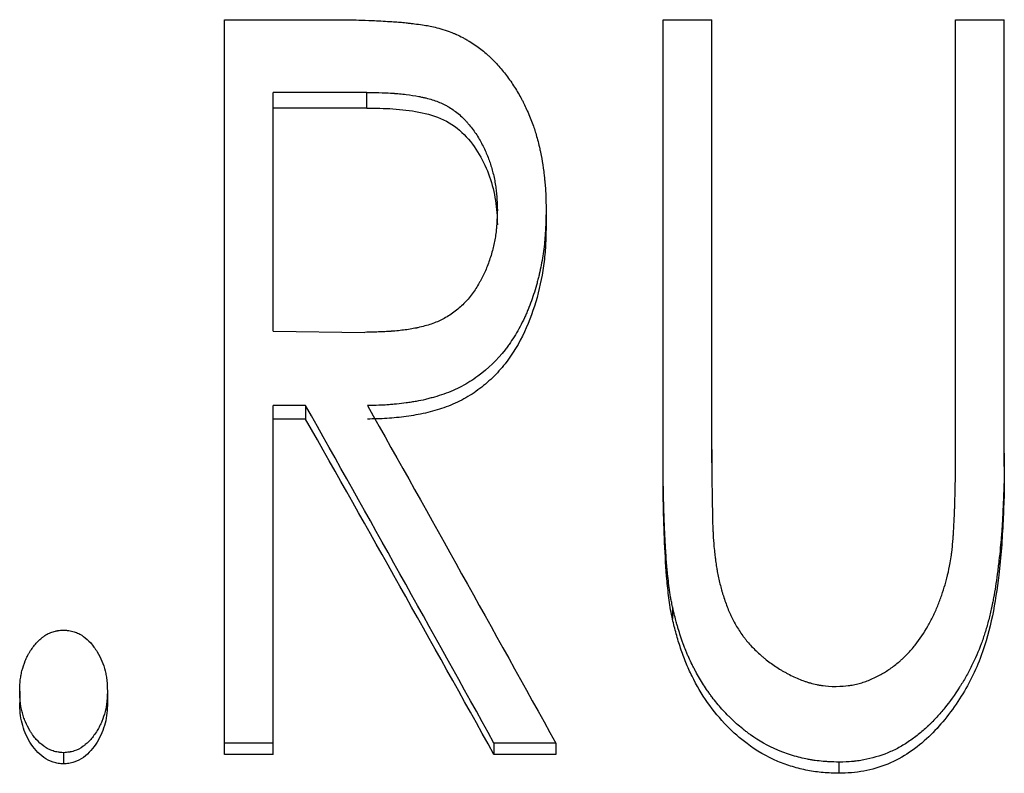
# Model space of a CAD drawing. Header units: millimetres. Extents: x -150 to 245, y -74 to 150.
# Tile 16 of 20: x 0.52 to 12.17, y 19.53 to 28.45. Entities that reach past the tile are written whole.
import ezdxf

# ---------------------------------------------------------------- set-up
doc = ezdxf.new("R2010")
doc.units = ezdxf.units.MM

msp = doc.modelspace()

# ---------------------------------------------------------------- linework, layer by layer
at = {"color": 7, "linetype": 'Continuous', "lineweight": 25}
for p, q in [((2.942, 28.454), (4.156, 28.454)), ((2.942, 19.757), (2.942, 28.454)), ((8.135, 28.454), (8.712, 28.454)), ((8.135, 23.168), (8.135, 28.454)), ((8.712, 23.209), (8.712, 28.454)), ((11.596, 23.366), (11.596, 28.454)), ((11.596, 28.454), (12.173, 28.454)), ((12.173, 23.168), (12.173, 28.454)), ((4.628, 27.593), (3.519, 27.593)), ((3.519, 24.766), (3.519, 27.593)), ((4.628, 27.408), (4.628, 27.593)), ((4.628, 27.408), (3.519, 27.408)), ((6.173, 26.026), (6.173, 26.202)), ((6.75, 26.2), (6.75, 26.024)), ((3.519, 24.766), (4.603, 24.754)), ((3.903, 23.888), (3.519, 23.888)), ((3.519, 19.757), (3.519, 23.888)), ((3.903, 23.888), (3.903, 23.727)), ((3.903, 23.727), (3.519, 23.727)), ((8.246, 21.504), (8.246, 21.359)), ((0.519, 20.506), (0.519, 20.368)), ((1.558, 20.506), (1.558, 20.368)), ((3.519, 19.891), (2.942, 19.891)), ((6.133, 19.891), (6.133, 19.757)), ((6.865, 19.891), (6.133, 19.891)), ((6.865, 19.891), (6.865, 19.757)), ((1.038, 19.779), (1.038, 19.646)), ((3.519, 19.757), (2.942, 19.757)), ((6.865, 19.757), (6.133, 19.757)), ((10.215, 19.667), (10.215, 19.535))]:
    msp.add_line(p, q, dxfattribs=at)
for points, knots in [([(4.156, 28.454), (4.235, 28.454), (4.303, 28.454), (4.39, 28.453), (4.416, 28.452), (4.451, 28.452), (4.462, 28.452), (4.478, 28.452), (4.483, 28.451), (4.492, 28.451), (4.496, 28.451), (4.543, 28.45), (4.593, 28.449), (4.708, 28.444), (4.774, 28.44), (4.92, 28.432), (4.977, 28.428), (5.041, 28.423), (5.066, 28.42), (5.109, 28.416), (5.124, 28.414), (5.156, 28.41), (5.174, 28.408), (5.226, 28.402), (5.258, 28.398), (5.314, 28.39), (5.341, 28.385), (5.405, 28.373), (5.461, 28.359), (5.529, 28.34)], [0, 0, 0, 0, 0.125, 0.125, 0.1875, 0.1875, 0.21875, 0.21875, 0.234375, 0.234375, 0.25, 0.25, 0.375, 0.375, 0.5, 0.5, 0.625, 0.625, 0.6875, 0.6875, 0.71875, 0.71875, 0.75, 0.75, 0.8125, 0.8125, 0.875, 0.875, 1, 1, 1, 1]), ([(5.529, 28.34), (5.565, 28.328), (5.596, 28.317), (5.636, 28.302), (5.648, 28.297), (5.664, 28.29), (5.67, 28.288), (5.677, 28.285), (5.68, 28.283), (5.684, 28.281), (5.686, 28.281), (5.713, 28.268), (5.737, 28.256), (5.775, 28.237), (5.787, 28.23), (5.813, 28.215), (5.826, 28.207), (5.864, 28.185), (5.888, 28.169), (5.934, 28.138), (5.957, 28.121), (5.999, 28.089), (6.02, 28.072), (6.051, 28.044), (6.062, 28.035), (6.083, 28.015), (6.094, 28.005), (6.143, 27.956), (6.181, 27.916), (6.235, 27.853), (6.252, 27.831), (6.286, 27.788), (6.302, 27.766), (6.351, 27.697), (6.381, 27.65), (6.423, 27.58), (6.437, 27.557), (6.456, 27.521), (6.463, 27.509), (6.472, 27.492), (6.475, 27.486), (6.481, 27.474), (6.484, 27.467), (6.508, 27.419), (6.53, 27.37), (6.565, 27.285), (6.576, 27.258), (6.595, 27.207), (6.604, 27.182), (6.625, 27.118), (6.64, 27.068), (6.661, 26.983), (6.669, 26.952), (6.678, 26.91), (6.681, 26.897), (6.687, 26.871), (6.69, 26.858), (6.701, 26.801), (6.709, 26.752), (6.72, 26.672), (6.724, 26.644), (6.728, 26.6), (6.73, 26.586), (6.732, 26.563), (6.733, 26.556), (6.734, 26.54), (6.735, 26.532), (6.738, 26.497), (6.741, 26.469), (6.743, 26.429), (6.744, 26.415), (6.745, 26.396), (6.745, 26.389), (6.746, 26.379), (6.746, 26.376), (6.746, 26.369), (6.746, 26.365), (6.748, 26.327), (6.749, 26.273), (6.75, 26.2)], [0, 0, 0, 0, 0.03125, 0.03125, 0.046875, 0.046875, 0.054688, 0.054688, 0.058594, 0.058594, 0.0625, 0.0625, 0.09375, 0.09375, 0.109375, 0.109375, 0.125, 0.125, 0.15625, 0.15625, 0.1875, 0.1875, 0.21875, 0.21875, 0.234375, 0.234375, 0.25, 0.25, 0.3125, 0.3125, 0.34375, 0.34375, 0.375, 0.375, 0.4375, 0.4375, 0.46875, 0.46875, 0.484375, 0.484375, 0.492188, 0.492188, 0.5, 0.5, 0.5625, 0.5625, 0.59375, 0.59375, 0.625, 0.625, 0.6875, 0.6875, 0.71875, 0.71875, 0.734375, 0.734375, 0.75, 0.75, 0.8125, 0.8125, 0.84375, 0.84375, 0.859375, 0.859375, 0.867188, 0.867188, 0.875, 0.875, 0.90625, 0.90625, 0.921875, 0.921875, 0.929688, 0.929688, 0.933594, 0.933594, 0.9375, 0.9375, 1, 1, 1, 1]), ([(4.628, 27.593), (4.766, 27.592), (4.869, 27.589), (4.938, 27.584), (4.941, 27.584), (4.944, 27.584), (4.946, 27.584), (4.95, 27.583), (4.954, 27.583), (4.964, 27.582), (4.97, 27.582), (4.99, 27.58), (5.003, 27.579), (5.042, 27.575), (5.068, 27.572), (5.145, 27.563), (5.195, 27.555), (5.25, 27.544), (5.258, 27.543), (5.272, 27.54), (5.279, 27.538), (5.299, 27.534), (5.313, 27.531), (5.352, 27.521), (5.378, 27.514), (5.451, 27.491), (5.495, 27.474), (5.546, 27.449), (5.558, 27.443), (5.58, 27.431), (5.591, 27.425), (5.622, 27.406), (5.643, 27.392), (5.704, 27.348), (5.743, 27.315), (5.789, 27.268), (5.797, 27.26), (5.813, 27.242), (5.821, 27.233), (5.845, 27.205), (5.861, 27.186), (5.905, 27.127), (5.933, 27.085), (5.971, 27.02), (5.983, 26.997), (6.006, 26.952), (6.017, 26.93), (6.048, 26.863), (6.066, 26.819), (6.096, 26.732), (6.109, 26.687), (6.133, 26.593), (6.143, 26.544), (6.153, 26.48), (6.154, 26.469), (6.158, 26.445), (6.159, 26.433), (6.163, 26.397), (6.165, 26.372), (6.167, 26.345), (6.167, 26.344), (6.168, 26.339), (6.168, 26.337), (6.168, 26.33), (6.168, 26.325), (6.169, 26.31), (6.17, 26.299), (6.171, 26.263), (6.172, 26.234), (6.173, 26.202)], [0, 0, 0, 0, 0.125, 0.125, 0.126953, 0.126953, 0.128906, 0.128906, 0.132812, 0.132812, 0.140625, 0.140625, 0.15625, 0.15625, 0.1875, 0.1875, 0.25, 0.25, 0.257812, 0.257812, 0.265625, 0.265625, 0.28125, 0.28125, 0.3125, 0.3125, 0.375, 0.375, 0.390625, 0.390625, 0.40625, 0.40625, 0.4375, 0.4375, 0.5, 0.5, 0.515625, 0.515625, 0.53125, 0.53125, 0.5625, 0.5625, 0.625, 0.625, 0.65625, 0.65625, 0.6875, 0.6875, 0.75, 0.75, 0.8125, 0.8125, 0.875, 0.875, 0.890625, 0.890625, 0.90625, 0.90625, 0.9375, 0.9375, 0.941406, 0.941406, 0.945312, 0.945312, 0.953125, 0.953125, 0.96875, 0.96875, 1, 1, 1, 1]), ([(4.628, 27.408), (4.731, 27.407), (4.938, 27.405), (5.244, 27.368), (5.545, 27.287), (5.792, 27.104), (5.967, 26.864), (6.09, 26.599), (6.147, 26.363), (6.169, 26.171), (6.172, 26.074), (6.173, 26.026)], [0, 0, 0, 0, 0.125204, 0.250352, 0.375167, 0.499743, 0.624629, 0.749703, 0.874798, 0.93739, 1, 1, 1, 1]), ([(6.173, 26.202), (6.171, 26.136), (6.168, 26.08), (6.164, 26.01), (6.162, 25.989), (6.159, 25.965), (6.159, 25.96), (6.158, 25.952), (6.158, 25.948), (6.155, 25.929), (6.154, 25.917), (6.145, 25.855), (6.135, 25.806), (6.117, 25.733), (6.111, 25.71), (6.096, 25.658), (6.088, 25.632), (6.062, 25.558), (6.044, 25.511), (6.014, 25.445), (6.004, 25.423), (5.988, 25.392), (5.983, 25.382), (5.971, 25.36), (5.965, 25.35), (5.934, 25.295), (5.907, 25.253), (5.843, 25.166), (5.81, 25.127), (5.76, 25.077), (5.741, 25.059), (5.702, 25.026), (5.681, 25.01), (5.616, 24.961), (5.572, 24.933), (5.517, 24.905), (5.507, 24.9), (5.485, 24.89), (5.474, 24.885), (5.44, 24.87), (5.416, 24.861), (5.342, 24.836), (5.289, 24.821), (5.228, 24.808), (5.226, 24.808), (5.22, 24.806), (5.217, 24.806), (5.208, 24.804), (5.202, 24.803), (5.184, 24.799), (5.172, 24.797), (5.134, 24.79), (5.109, 24.786), (5.031, 24.776), (4.976, 24.77), (4.917, 24.766), (4.917, 24.766), (4.914, 24.765), (4.913, 24.765), (4.91, 24.765), (4.908, 24.765), (4.901, 24.764), (4.896, 24.764), (4.881, 24.763), (4.87, 24.763), (4.837, 24.761), (4.813, 24.76), (4.734, 24.757), (4.673, 24.755), (4.603, 24.754)], [0, 0, 0, 0, 0.0625, 0.0625, 0.09375, 0.09375, 0.101562, 0.101562, 0.109375, 0.109375, 0.125, 0.125, 0.1875, 0.1875, 0.21875, 0.21875, 0.25, 0.25, 0.3125, 0.3125, 0.34375, 0.34375, 0.359375, 0.359375, 0.375, 0.375, 0.4375, 0.4375, 0.5, 0.5, 0.53125, 0.53125, 0.5625, 0.5625, 0.625, 0.625, 0.640625, 0.640625, 0.65625, 0.65625, 0.6875, 0.6875, 0.75, 0.75, 0.753906, 0.753906, 0.757812, 0.757812, 0.765625, 0.765625, 0.78125, 0.78125, 0.8125, 0.8125, 0.875, 0.875, 0.876953, 0.876953, 0.878906, 0.878906, 0.882812, 0.882812, 0.890625, 0.890625, 0.90625, 0.90625, 0.9375, 0.9375, 1, 1, 1, 1]), ([(6.75, 26.2), (6.749, 26.152), (6.748, 26.11), (6.746, 26.056), (6.746, 26.039), (6.745, 26.016), (6.745, 26.009), (6.744, 25.999), (6.744, 25.996), (6.744, 25.991), (6.744, 25.989), (6.744, 25.986), (6.744, 25.986), (6.742, 25.945), (6.739, 25.907), (6.735, 25.853), (6.733, 25.835), (6.731, 25.809), (6.73, 25.801), (6.728, 25.783), (6.727, 25.775), (6.717, 25.694), (6.706, 25.622), (6.685, 25.515), (6.677, 25.48), (6.665, 25.426), (6.661, 25.409), (6.652, 25.373), (6.647, 25.356), (6.623, 25.265), (6.6, 25.194), (6.563, 25.091), (6.55, 25.057), (6.529, 25.007), (6.522, 24.991), (6.512, 24.966), (6.508, 24.958), (6.501, 24.942), (6.497, 24.934), (6.46, 24.855), (6.424, 24.788), (6.367, 24.693), (6.347, 24.663), (6.317, 24.618), (6.306, 24.604), (6.291, 24.582), (6.285, 24.575), (6.275, 24.561), (6.27, 24.554), (6.172, 24.429), (6.065, 24.325), (5.881, 24.189), (5.817, 24.149), (5.717, 24.096), (5.683, 24.08), (5.613, 24.05), (5.578, 24.036), (5.504, 24.011), (5.467, 23.999), (5.412, 23.983), (5.394, 23.978), (5.366, 23.971), (5.357, 23.968), (5.339, 23.964), (5.329, 23.961), (5.287, 23.951), (5.251, 23.944), (5.194, 23.934), (5.175, 23.93), (5.145, 23.926), (5.135, 23.924), (5.115, 23.921), (5.104, 23.919), (5.057, 23.913), (5.019, 23.908), (4.961, 23.903), (4.942, 23.901), (4.913, 23.898), (4.904, 23.898), (4.889, 23.897), (4.885, 23.896), (4.877, 23.896), (4.875, 23.896), (4.87, 23.895), (4.867, 23.895), (4.813, 23.892), (4.736, 23.889), (4.635, 23.888)], [0, 0, 0, 0, 0.03125, 0.03125, 0.046875, 0.046875, 0.054688, 0.054688, 0.058594, 0.058594, 0.060547, 0.060547, 0.0625, 0.0625, 0.09375, 0.09375, 0.109375, 0.109375, 0.117188, 0.117188, 0.125, 0.125, 0.1875, 0.1875, 0.21875, 0.21875, 0.234375, 0.234375, 0.25, 0.25, 0.3125, 0.3125, 0.34375, 0.34375, 0.359375, 0.359375, 0.367188, 0.367188, 0.375, 0.375, 0.4375, 0.4375, 0.46875, 0.46875, 0.484375, 0.484375, 0.492188, 0.492188, 0.5, 0.5, 0.625, 0.625, 0.6875, 0.6875, 0.71875, 0.71875, 0.75, 0.75, 0.78125, 0.78125, 0.796875, 0.796875, 0.804688, 0.804688, 0.8125, 0.8125, 0.84375, 0.84375, 0.859375, 0.859375, 0.867188, 0.867188, 0.875, 0.875, 0.90625, 0.90625, 0.921875, 0.921875, 0.929688, 0.929688, 0.933594, 0.933594, 0.935547, 0.935547, 0.9375, 0.9375, 1, 1, 1, 1]), ([(6.75, 26.024), (6.749, 25.953), (6.746, 25.809), (6.723, 25.521), (6.653, 25.166), (6.506, 24.753), (6.318, 24.435), (6.118, 24.213), (5.946, 24.068), (5.754, 23.947), (5.577, 23.872), (5.432, 23.827), (5.284, 23.788), (5.095, 23.755), (4.866, 23.732), (4.712, 23.729), (4.635, 23.727)], [0, 0, 0, 0, 0.062546, 0.125082, 0.250084, 0.375034, 0.499878, 0.562372, 0.624889, 0.68747, 0.749859, 0.781431, 0.812403, 0.874926, 0.937458, 1, 1, 1, 1]), ([(8.246, 21.504), (8.241, 21.529), (8.237, 21.551), (8.231, 21.579), (8.229, 21.587), (8.227, 21.599), (8.226, 21.603), (8.225, 21.608), (8.225, 21.61), (8.225, 21.613), (8.224, 21.614), (8.221, 21.633), (8.218, 21.651), (8.214, 21.679), (8.212, 21.689), (8.21, 21.709), (8.208, 21.72), (8.202, 21.767), (8.198, 21.805), (8.191, 21.862), (8.189, 21.881), (8.186, 21.909), (8.185, 21.919), (8.184, 21.933), (8.184, 21.938), (8.183, 21.945), (8.183, 21.948), (8.182, 21.952), (8.182, 21.956), (8.177, 22.006), (8.172, 22.068), (8.165, 22.182), (8.163, 22.224), (8.159, 22.291), (8.158, 22.314), (8.156, 22.35), (8.155, 22.363), (8.154, 22.381), (8.154, 22.388), (8.154, 22.397), (8.153, 22.401), (8.153, 22.405), (8.153, 22.407), (8.153, 22.41), (8.153, 22.412), (8.15, 22.479), (8.147, 22.55), (8.143, 22.664), (8.142, 22.703), (8.141, 22.764), (8.14, 22.785), (8.14, 22.816), (8.139, 22.827), (8.139, 22.843), (8.139, 22.848), (8.139, 22.856), (8.139, 22.859), (8.139, 22.864), (8.139, 22.868), (8.136, 22.979), (8.135, 23.131), (8.135, 23.325)], [0, 0, 0, 0, 0.03125, 0.03125, 0.046875, 0.046875, 0.054688, 0.054688, 0.058594, 0.058594, 0.0625, 0.0625, 0.09375, 0.09375, 0.109375, 0.109375, 0.125, 0.125, 0.1875, 0.1875, 0.21875, 0.21875, 0.234375, 0.234375, 0.242188, 0.242188, 0.246094, 0.246094, 0.25, 0.25, 0.375, 0.375, 0.4375, 0.4375, 0.46875, 0.46875, 0.484375, 0.484375, 0.492188, 0.492188, 0.496094, 0.496094, 0.498047, 0.498047, 0.5, 0.5, 0.625, 0.625, 0.6875, 0.6875, 0.71875, 0.71875, 0.734375, 0.734375, 0.742188, 0.742188, 0.746094, 0.746094, 0.75, 0.75, 1, 1, 1, 1]), ([(8.712, 23.366), (8.711, 23.303), (8.711, 23.249), (8.711, 23.183), (8.711, 23.164), (8.712, 23.143), (8.712, 23.14), (8.712, 23.123), (8.712, 23.114), (8.712, 23.089), (8.712, 23.072), (8.713, 22.994), (8.713, 22.94), (8.714, 22.874), (8.714, 22.855), (8.714, 22.829), (8.714, 22.821), (8.715, 22.81), (8.715, 22.806), (8.715, 22.801), (8.715, 22.799), (8.715, 22.797), (8.715, 22.796), (8.715, 22.794), (8.715, 22.794), (8.715, 22.769), (8.716, 22.745), (8.717, 22.709), (8.717, 22.697), (8.717, 22.679), (8.718, 22.673), (8.718, 22.664), (8.718, 22.661), (8.718, 22.657), (8.718, 22.655), (8.718, 22.652), (8.718, 22.65), (8.718, 22.644), (8.719, 22.635), (8.719, 22.617), (8.719, 22.61), (8.719, 22.595), (8.719, 22.586), (8.719, 22.561), (8.719, 22.547), (8.72, 22.529), (8.72, 22.524), (8.72, 22.514), (8.72, 22.509), (8.72, 22.493), (8.721, 22.474), (8.723, 22.438), (8.723, 22.425), (8.725, 22.403), (8.725, 22.395), (8.726, 22.383), (8.726, 22.379), (8.726, 22.373), (8.726, 22.371), (8.727, 22.366), (8.727, 22.364), (8.729, 22.314), (8.733, 22.266), (8.737, 22.219)], [0, 0, 0, 0, 0.125, 0.125, 0.1875, 0.1875, 0.203125, 0.203125, 0.21875, 0.21875, 0.25, 0.25, 0.375, 0.375, 0.4375, 0.4375, 0.46875, 0.46875, 0.484375, 0.484375, 0.492188, 0.492188, 0.496094, 0.496094, 0.5, 0.5, 0.5625, 0.5625, 0.59375, 0.59375, 0.609375, 0.609375, 0.617188, 0.617188, 0.621094, 0.621094, 0.625, 0.625, 0.65625, 0.65625, 0.671875, 0.671875, 0.6875, 0.6875, 0.71875, 0.71875, 0.734375, 0.734375, 0.75, 0.75, 0.8125, 0.8125, 0.84375, 0.84375, 0.859375, 0.859375, 0.867188, 0.867188, 0.871094, 0.871094, 0.875, 0.875, 1, 1, 1, 1]), ([(12.173, 23.325), (12.173, 23.2), (12.172, 23.102), (12.171, 23.021), (12.171, 23.012), (12.17, 22.996), (12.17, 22.985), (12.169, 22.956), (12.168, 22.935), (12.166, 22.87), (12.164, 22.822), (12.161, 22.743), (12.16, 22.716), (12.157, 22.66), (12.155, 22.63), (12.151, 22.548), (12.149, 22.498), (12.145, 22.432), (12.143, 22.411), (12.141, 22.371), (12.139, 22.354), (12.135, 22.293), (12.131, 22.25), (12.121, 22.155), (12.116, 22.104), (12.103, 21.996), (12.097, 21.943), (12.077, 21.792), (12.062, 21.699), (12.042, 21.592), (12.038, 21.571), (12.033, 21.546), (12.032, 21.541), (12.029, 21.528), (12.028, 21.522), (12.024, 21.503), (12.021, 21.491), (12.008, 21.429), (11.996, 21.382), (11.971, 21.288), (11.958, 21.243), (11.937, 21.176), (11.93, 21.154), (11.919, 21.122), (11.916, 21.111), (11.908, 21.09), (11.905, 21.08), (11.867, 20.979), (11.829, 20.891), (11.765, 20.762), (11.742, 20.72), (11.707, 20.657), (11.694, 20.636), (11.676, 20.605), (11.669, 20.595), (11.656, 20.574), (11.65, 20.565), (11.587, 20.465), (11.528, 20.384), (11.437, 20.271), (11.406, 20.235), (11.359, 20.183), (11.343, 20.166), (11.319, 20.142), (11.311, 20.133), (11.295, 20.117), (11.288, 20.11), (11.244, 20.068), (11.207, 20.036), (11.151, 19.99), (11.131, 19.975), (11.092, 19.945), (11.073, 19.932), (11.01, 19.888), (10.967, 19.862), (10.903, 19.827), (10.881, 19.816), (10.837, 19.796), (10.816, 19.786), (10.702, 19.74), (10.607, 19.712), (10.486, 19.689), (10.462, 19.685), (10.425, 19.68), (10.413, 19.679), (10.394, 19.677), (10.388, 19.676), (10.379, 19.675), (10.376, 19.675), (10.369, 19.674), (10.365, 19.674), (10.331, 19.671), (10.281, 19.669), (10.215, 19.667)], [0, 0, 0, 0, 0.0625, 0.0625, 0.070312, 0.070312, 0.078125, 0.078125, 0.09375, 0.09375, 0.125, 0.125, 0.140625, 0.140625, 0.15625, 0.15625, 0.1875, 0.1875, 0.203125, 0.203125, 0.21875, 0.21875, 0.25, 0.25, 0.28125, 0.28125, 0.3125, 0.3125, 0.375, 0.375, 0.390625, 0.390625, 0.394531, 0.394531, 0.398438, 0.398438, 0.40625, 0.40625, 0.4375, 0.4375, 0.46875, 0.46875, 0.484375, 0.484375, 0.492188, 0.492188, 0.5, 0.5, 0.5625, 0.5625, 0.59375, 0.59375, 0.609375, 0.609375, 0.617188, 0.617188, 0.625, 0.625, 0.6875, 0.6875, 0.71875, 0.71875, 0.734375, 0.734375, 0.742188, 0.742188, 0.75, 0.75, 0.78125, 0.78125, 0.796875, 0.796875, 0.8125, 0.8125, 0.84375, 0.84375, 0.859375, 0.859375, 0.875, 0.875, 0.9375, 0.9375, 0.953125, 0.953125, 0.960938, 0.960938, 0.964844, 0.964844, 0.966797, 0.966797, 0.96875, 0.96875, 1, 1, 1, 1]), ([(11.533, 22.026), (11.538, 22.059), (11.543, 22.089), (11.549, 22.13), (11.551, 22.144), (11.554, 22.169), (11.555, 22.181), (11.559, 22.217), (11.561, 22.244), (11.565, 22.286), (11.566, 22.3), (11.568, 22.322), (11.568, 22.33), (11.569, 22.341), (11.569, 22.345), (11.57, 22.353), (11.57, 22.358), (11.574, 22.408), (11.577, 22.459), (11.581, 22.543), (11.582, 22.572), (11.584, 22.617), (11.585, 22.633), (11.585, 22.656), (11.586, 22.664), (11.586, 22.68), (11.587, 22.689), (11.589, 22.754), (11.59, 22.81), (11.592, 22.894), (11.593, 22.922), (11.593, 22.963), (11.593, 22.977), (11.594, 22.997), (11.594, 23.004), (11.594, 23.014), (11.594, 23.018), (11.594, 23.023), (11.594, 23.024), (11.594, 23.028), (11.594, 23.029), (11.595, 23.18), (11.596, 23.291), (11.596, 23.366)], [0, 0, 0, 0, 0.0625, 0.0625, 0.09375, 0.09375, 0.125, 0.125, 0.1875, 0.1875, 0.21875, 0.21875, 0.234375, 0.234375, 0.242188, 0.242188, 0.25, 0.25, 0.375, 0.375, 0.4375, 0.4375, 0.46875, 0.46875, 0.484375, 0.484375, 0.5, 0.5, 0.625, 0.625, 0.6875, 0.6875, 0.71875, 0.71875, 0.734375, 0.734375, 0.742188, 0.742188, 0.746094, 0.746094, 0.75, 0.75, 1, 1, 1, 1]), ([(8.246, 21.359), (8.238, 21.397), (8.223, 21.471), (8.201, 21.621), (8.172, 21.885), (8.151, 22.263), (8.136, 22.716), (8.135, 23.017), (8.135, 23.168)], [0, 0, 0, 0, 0.062501, 0.124996, 0.249999, 0.49999, 0.749992, 1, 1, 1, 1]), ([(12.173, 23.168), (12.173, 23.061), (12.173, 22.846), (12.158, 22.523), (12.142, 22.201), (12.103, 21.825), (12.042, 21.397), (11.932, 20.989), (11.791, 20.663), (11.646, 20.41), (11.477, 20.175), (11.281, 19.959), (11.057, 19.776), (10.798, 19.635), (10.559, 19.565), (10.363, 19.539), (10.265, 19.536), (10.215, 19.535)], [0, 0, 0, 0, 0.071498, 0.142938, 0.214481, 0.285804, 0.393144, 0.500153, 0.562617, 0.625162, 0.690175, 0.750176, 0.812641, 0.875054, 0.937482, 0.968735, 1, 1, 1, 1]), ([(8.737, 22.219), (8.74, 22.186), (8.744, 22.157), (8.748, 22.12), (8.749, 22.109), (8.751, 22.093), (8.752, 22.089), (8.752, 22.082), (8.753, 22.079), (8.753, 22.076), (8.753, 22.075), (8.754, 22.073), (8.754, 22.073), (8.757, 22.044), (8.761, 22.019), (8.766, 21.982), (8.768, 21.97), (8.771, 21.952), (8.772, 21.947), (8.774, 21.935), (8.775, 21.93), (8.786, 21.874), (8.796, 21.825), (8.814, 21.753), (8.82, 21.729), (8.83, 21.693), (8.833, 21.681), (8.84, 21.658), (8.844, 21.647), (8.864, 21.583), (8.881, 21.535), (8.909, 21.465), (8.918, 21.443), (8.933, 21.41), (8.938, 21.399), (8.946, 21.383), (8.949, 21.377), (8.954, 21.367), (8.956, 21.362), (8.982, 21.311), (9.008, 21.267), (9.049, 21.204), (9.063, 21.183), (9.085, 21.153), (9.093, 21.143), (9.108, 21.124), (9.116, 21.113), (9.153, 21.069), (9.186, 21.033), (9.24, 20.98), (9.259, 20.962), (9.288, 20.936), (9.298, 20.927), (9.319, 20.91), (9.33, 20.9), (9.381, 20.859), (9.423, 20.828), (9.486, 20.786), (9.507, 20.772), (9.54, 20.753), (9.55, 20.746), (9.567, 20.737), (9.572, 20.734), (9.583, 20.728), (9.588, 20.725), (9.642, 20.696), (9.69, 20.673), (9.761, 20.643), (9.784, 20.634), (9.819, 20.622), (9.831, 20.618), (9.849, 20.612), (9.854, 20.611), (9.866, 20.607), (9.871, 20.606), (9.903, 20.596), (9.928, 20.59), (9.966, 20.582), (9.979, 20.58), (9.997, 20.577), (10.004, 20.576), (10.013, 20.575), (10.016, 20.574), (10.022, 20.573), (10.026, 20.573), (10.062, 20.568), (10.114, 20.565), (10.183, 20.562)], [0, 0, 0, 0, 0.03125, 0.03125, 0.046875, 0.046875, 0.054688, 0.054688, 0.058594, 0.058594, 0.060547, 0.060547, 0.0625, 0.0625, 0.09375, 0.09375, 0.109375, 0.109375, 0.117188, 0.117188, 0.125, 0.125, 0.1875, 0.1875, 0.21875, 0.21875, 0.234375, 0.234375, 0.25, 0.25, 0.3125, 0.3125, 0.34375, 0.34375, 0.359375, 0.359375, 0.367188, 0.367188, 0.375, 0.375, 0.4375, 0.4375, 0.46875, 0.46875, 0.484375, 0.484375, 0.5, 0.5, 0.5625, 0.5625, 0.59375, 0.59375, 0.609375, 0.609375, 0.625, 0.625, 0.6875, 0.6875, 0.71875, 0.71875, 0.734375, 0.734375, 0.742188, 0.742188, 0.75, 0.75, 0.8125, 0.8125, 0.84375, 0.84375, 0.859375, 0.859375, 0.867188, 0.867188, 0.875, 0.875, 0.90625, 0.90625, 0.921875, 0.921875, 0.929688, 0.929688, 0.933594, 0.933594, 0.9375, 0.9375, 1, 1, 1, 1]), ([(10.183, 20.562), (10.244, 20.565), (10.291, 20.569), (10.33, 20.573), (10.334, 20.574), (10.342, 20.575), (10.349, 20.576), (10.366, 20.578), (10.377, 20.58), (10.411, 20.587), (10.433, 20.592), (10.466, 20.601), (10.477, 20.604), (10.499, 20.611), (10.508, 20.614), (10.539, 20.624), (10.56, 20.632), (10.603, 20.651), (10.626, 20.661), (10.669, 20.682), (10.69, 20.692), (10.75, 20.725), (10.785, 20.747), (10.857, 20.797), (10.893, 20.825), (10.938, 20.864), (10.947, 20.872), (10.965, 20.888), (10.973, 20.895), (10.997, 20.918), (11.013, 20.934), (11.06, 20.982), (11.09, 21.017), (11.174, 21.124), (11.224, 21.199), (11.291, 21.315), (11.311, 21.354), (11.34, 21.414), (11.35, 21.434), (11.363, 21.465), (11.368, 21.475), (11.376, 21.495), (11.38, 21.505), (11.402, 21.56), (11.418, 21.603), (11.447, 21.687), (11.46, 21.728), (11.478, 21.787), (11.483, 21.808), (11.492, 21.84), (11.494, 21.851), (11.498, 21.868), (11.5, 21.873), (11.502, 21.882), (11.502, 21.885), (11.503, 21.889), (11.504, 21.891), (11.504, 21.894), (11.505, 21.896), (11.512, 21.925), (11.521, 21.968), (11.533, 22.026)], [0, 0, 0, 0, 0.0625, 0.0625, 0.070312, 0.070312, 0.078125, 0.078125, 0.09375, 0.09375, 0.125, 0.125, 0.140625, 0.140625, 0.15625, 0.15625, 0.1875, 0.1875, 0.21875, 0.21875, 0.25, 0.25, 0.3125, 0.3125, 0.375, 0.375, 0.390625, 0.390625, 0.40625, 0.40625, 0.4375, 0.4375, 0.5, 0.5, 0.625, 0.625, 0.6875, 0.6875, 0.71875, 0.71875, 0.734375, 0.734375, 0.75, 0.75, 0.8125, 0.8125, 0.875, 0.875, 0.90625, 0.90625, 0.921875, 0.921875, 0.929688, 0.929688, 0.933594, 0.933594, 0.935547, 0.935547, 0.9375, 0.9375, 1, 1, 1, 1]), ([(10.215, 19.667), (10.174, 19.668), (10.138, 19.67), (10.091, 19.672), (10.077, 19.673), (10.058, 19.674), (10.052, 19.674), (10.043, 19.675), (10.04, 19.675), (10.036, 19.676), (10.035, 19.676), (10.032, 19.676), (10.031, 19.676), (9.997, 19.679), (9.966, 19.682), (9.92, 19.688), (9.904, 19.691), (9.875, 19.696), (9.859, 19.698), (9.79, 19.712), (9.729, 19.727), (9.634, 19.756), (9.603, 19.766), (9.559, 19.782), (9.545, 19.787), (9.525, 19.795), (9.518, 19.798), (9.504, 19.803), (9.498, 19.806), (9.376, 19.859), (9.268, 19.919), (9.157, 19.999), (9.145, 20.008), (9.121, 20.026), (9.108, 20.037), (9.07, 20.066), (9.046, 20.086), (8.999, 20.126), (8.977, 20.147), (8.944, 20.177), (8.934, 20.188), (8.913, 20.208), (8.903, 20.218), (8.85, 20.272), (8.81, 20.317), (8.752, 20.388), (8.733, 20.412), (8.706, 20.448), (8.697, 20.461), (8.679, 20.485), (8.669, 20.499), (8.628, 20.558), (8.596, 20.607), (8.55, 20.686), (8.535, 20.712), (8.513, 20.753), (8.506, 20.767), (8.492, 20.795), (8.484, 20.809), (8.464, 20.85), (8.451, 20.878), (8.432, 20.919), (8.426, 20.933), (8.418, 20.953), (8.415, 20.96), (8.409, 20.974), (8.406, 20.982), (8.394, 21.012), (8.384, 21.038), (8.369, 21.081), (8.363, 21.095), (8.353, 21.126), (8.347, 21.142), (8.332, 21.188), (8.322, 21.218), (8.309, 21.261), (8.305, 21.275), (8.299, 21.295), (8.297, 21.302), (8.294, 21.312), (8.293, 21.316), (8.291, 21.323), (8.29, 21.327), (8.279, 21.368), (8.265, 21.426), (8.246, 21.504)], [0, 0, 0, 0, 0.03125, 0.03125, 0.046875, 0.046875, 0.054688, 0.054688, 0.058594, 0.058594, 0.060547, 0.060547, 0.0625, 0.0625, 0.09375, 0.09375, 0.109375, 0.109375, 0.125, 0.125, 0.1875, 0.1875, 0.21875, 0.21875, 0.234375, 0.234375, 0.242188, 0.242188, 0.25, 0.25, 0.375, 0.375, 0.390625, 0.390625, 0.40625, 0.40625, 0.4375, 0.4375, 0.46875, 0.46875, 0.484375, 0.484375, 0.5, 0.5, 0.5625, 0.5625, 0.59375, 0.59375, 0.609375, 0.609375, 0.625, 0.625, 0.6875, 0.6875, 0.71875, 0.71875, 0.734375, 0.734375, 0.75, 0.75, 0.78125, 0.78125, 0.796875, 0.796875, 0.804688, 0.804688, 0.8125, 0.8125, 0.84375, 0.84375, 0.859375, 0.859375, 0.875, 0.875, 0.90625, 0.90625, 0.921875, 0.921875, 0.929688, 0.929688, 0.933594, 0.933594, 0.9375, 0.9375, 1, 1, 1, 1]), ([(10.215, 19.535), (10.153, 19.537), (10.029, 19.541), (9.845, 19.565), (9.665, 19.611), (9.415, 19.699), (9.148, 19.858), (8.874, 20.099), (8.653, 20.368), (8.5, 20.628), (8.401, 20.846), (8.341, 21.015), (8.287, 21.186), (8.26, 21.301), (8.246, 21.359)], [0, 0, 0, 0, 0.062546, 0.125064, 0.187593, 0.250107, 0.392745, 0.49985, 0.624823, 0.749825, 0.812359, 0.874906, 0.93745, 1, 1, 1, 1]), ([(0.519, 20.506), (0.52, 20.533), (0.521, 20.557), (0.522, 20.587), (0.523, 20.596), (0.524, 20.609), (0.524, 20.613), (0.525, 20.619), (0.525, 20.621), (0.525, 20.624), (0.525, 20.625), (0.527, 20.647), (0.53, 20.667), (0.537, 20.707), (0.541, 20.727), (0.557, 20.789), (0.57, 20.829), (0.593, 20.885), (0.601, 20.904), (0.615, 20.93), (0.619, 20.939), (0.627, 20.952), (0.629, 20.956), (0.634, 20.964), (0.636, 20.968), (0.663, 21.011), (0.688, 21.045), (0.729, 21.091), (0.743, 21.105), (0.765, 21.125), (0.773, 21.131), (0.784, 21.14), (0.788, 21.143), (0.796, 21.149), (0.799, 21.152), (0.821, 21.168), (0.839, 21.179), (0.876, 21.197), (0.896, 21.205), (0.924, 21.214), (0.933, 21.216), (0.949, 21.22), (0.954, 21.221), (0.962, 21.222), (0.965, 21.223), (0.97, 21.223), (0.974, 21.224), (0.99, 21.226), (1.01, 21.228), (1.038, 21.231)], [0, 0, 0, 0, 0.0625, 0.0625, 0.09375, 0.09375, 0.109375, 0.109375, 0.117188, 0.117188, 0.125, 0.125, 0.1875, 0.1875, 0.25, 0.25, 0.375, 0.375, 0.4375, 0.4375, 0.46875, 0.46875, 0.484375, 0.484375, 0.5, 0.5, 0.625, 0.625, 0.6875, 0.6875, 0.71875, 0.71875, 0.734375, 0.734375, 0.75, 0.75, 0.8125, 0.8125, 0.875, 0.875, 0.90625, 0.90625, 0.921875, 0.921875, 0.929688, 0.929688, 0.9375, 0.9375, 1, 1, 1, 1]), ([(1.038, 21.231), (1.052, 21.23), (1.065, 21.228), (1.08, 21.227), (1.085, 21.226), (1.091, 21.226), (1.094, 21.225), (1.097, 21.225), (1.098, 21.225), (1.123, 21.221), (1.143, 21.217), (1.182, 21.205), (1.201, 21.197), (1.228, 21.183), (1.237, 21.178), (1.251, 21.17), (1.256, 21.167), (1.265, 21.161), (1.27, 21.158), (1.304, 21.134), (1.332, 21.108), (1.373, 21.062), (1.386, 21.045), (1.405, 21.019), (1.412, 21.01), (1.421, 20.996), (1.424, 20.991), (1.43, 20.982), (1.434, 20.976), (1.458, 20.937), (1.476, 20.9), (1.508, 20.825), (1.521, 20.786), (1.536, 20.728), (1.54, 20.708), (1.545, 20.678), (1.547, 20.668), (1.549, 20.653), (1.549, 20.648), (1.55, 20.64), (1.55, 20.638), (1.551, 20.633), (1.551, 20.629), (1.554, 20.601), (1.556, 20.56), (1.558, 20.506)], [0, 0, 0, 0, 0.03125, 0.03125, 0.046875, 0.046875, 0.054688, 0.054688, 0.0625, 0.0625, 0.125, 0.125, 0.1875, 0.1875, 0.21875, 0.21875, 0.234375, 0.234375, 0.25, 0.25, 0.375, 0.375, 0.4375, 0.4375, 0.46875, 0.46875, 0.484375, 0.484375, 0.5, 0.5, 0.625, 0.625, 0.75, 0.75, 0.8125, 0.8125, 0.84375, 0.84375, 0.859375, 0.859375, 0.867188, 0.867188, 0.875, 0.875, 1, 1, 1, 1]), ([(1.038, 19.779), (1.025, 19.78), (1.012, 19.781), (0.997, 19.783), (0.992, 19.783), (0.985, 19.784), (0.983, 19.784), (0.98, 19.785), (0.979, 19.785), (0.954, 19.788), (0.933, 19.793), (0.896, 19.805), (0.878, 19.813), (0.85, 19.827), (0.841, 19.832), (0.827, 19.841), (0.823, 19.844), (0.814, 19.85), (0.808, 19.854), (0.773, 19.879), (0.743, 19.906), (0.702, 19.951), (0.689, 19.968), (0.67, 19.993), (0.664, 20.002), (0.655, 20.016), (0.652, 20.02), (0.646, 20.029), (0.643, 20.035), (0.62, 20.073), (0.602, 20.108), (0.578, 20.165), (0.571, 20.184), (0.558, 20.224), (0.552, 20.244), (0.542, 20.284), (0.538, 20.304), (0.532, 20.334), (0.531, 20.344), (0.529, 20.359), (0.528, 20.364), (0.527, 20.372), (0.527, 20.374), (0.526, 20.379), (0.526, 20.383), (0.523, 20.411), (0.521, 20.452), (0.519, 20.506)], [0, 0, 0, 0, 0.03125, 0.03125, 0.046875, 0.046875, 0.054688, 0.054688, 0.0625, 0.0625, 0.125, 0.125, 0.1875, 0.1875, 0.21875, 0.21875, 0.234375, 0.234375, 0.25, 0.25, 0.375, 0.375, 0.4375, 0.4375, 0.46875, 0.46875, 0.484375, 0.484375, 0.5, 0.5, 0.625, 0.625, 0.6875, 0.6875, 0.75, 0.75, 0.8125, 0.8125, 0.84375, 0.84375, 0.859375, 0.859375, 0.867188, 0.867188, 0.875, 0.875, 1, 1, 1, 1]), ([(1.558, 20.506), (1.557, 20.479), (1.556, 20.455), (1.554, 20.425), (1.554, 20.416), (1.553, 20.403), (1.552, 20.399), (1.552, 20.393), (1.552, 20.391), (1.551, 20.388), (1.551, 20.387), (1.547, 20.343), (1.54, 20.303), (1.52, 20.226), (1.507, 20.187), (1.484, 20.131), (1.475, 20.113), (1.461, 20.085), (1.456, 20.076), (1.446, 20.058), (1.441, 20.05), (1.412, 20.001), (1.386, 19.966), (1.346, 19.92), (1.332, 19.906), (1.31, 19.886), (1.303, 19.88), (1.291, 19.871), (1.288, 19.868), (1.28, 19.862), (1.277, 19.86), (1.236, 19.83), (1.199, 19.811), (1.153, 19.796), (1.143, 19.793), (1.128, 19.79), (1.123, 19.789), (1.115, 19.787), (1.112, 19.787), (1.107, 19.786), (1.103, 19.785), (1.087, 19.783), (1.066, 19.781), (1.038, 19.779)], [0, 0, 0, 0, 0.0625, 0.0625, 0.09375, 0.09375, 0.109375, 0.109375, 0.117188, 0.117188, 0.125, 0.125, 0.25, 0.25, 0.375, 0.375, 0.4375, 0.4375, 0.46875, 0.46875, 0.5, 0.5, 0.625, 0.625, 0.6875, 0.6875, 0.71875, 0.71875, 0.734375, 0.734375, 0.75, 0.75, 0.875, 0.875, 0.90625, 0.90625, 0.921875, 0.921875, 0.929688, 0.929688, 0.9375, 0.9375, 1, 1, 1, 1]), ([(1.038, 19.646), (1.018, 19.648), (0.976, 19.651), (0.894, 19.669), (0.764, 19.739), (0.628, 19.898), (0.551, 20.088), (0.523, 20.247), (0.52, 20.328), (0.519, 20.368)], [0, 0, 0, 0, 0.062693, 0.125308, 0.250223, 0.499359, 0.749321, 0.874616, 1, 1, 1, 1]), ([(1.558, 20.368), (1.556, 20.328), (1.554, 20.247), (1.526, 20.088), (1.446, 19.9), (1.313, 19.739), (1.183, 19.669), (1.101, 19.651), (1.059, 19.648), (1.038, 19.646)], [0, 0, 0, 0, 0.12539, 0.250686, 0.500693, 0.749757, 0.874688, 0.937305, 1, 1, 1, 1])]:
    msp.add_open_spline(points, degree=3, knots=knots, dxfattribs=at)
for points in [[(6.133, 19.891), (5.39, 21.234), (4.647, 22.567), (3.903, 23.888)], [(4.635, 23.888), (5.379, 22.567), (6.122, 21.234), (6.865, 19.891)], [(6.133, 19.757), (5.39, 21.092), (4.647, 22.416), (3.903, 23.727)]]:
    msp.add_open_spline(points, degree=3, dxfattribs=at)

doc.saveas('drawing.dxf')
